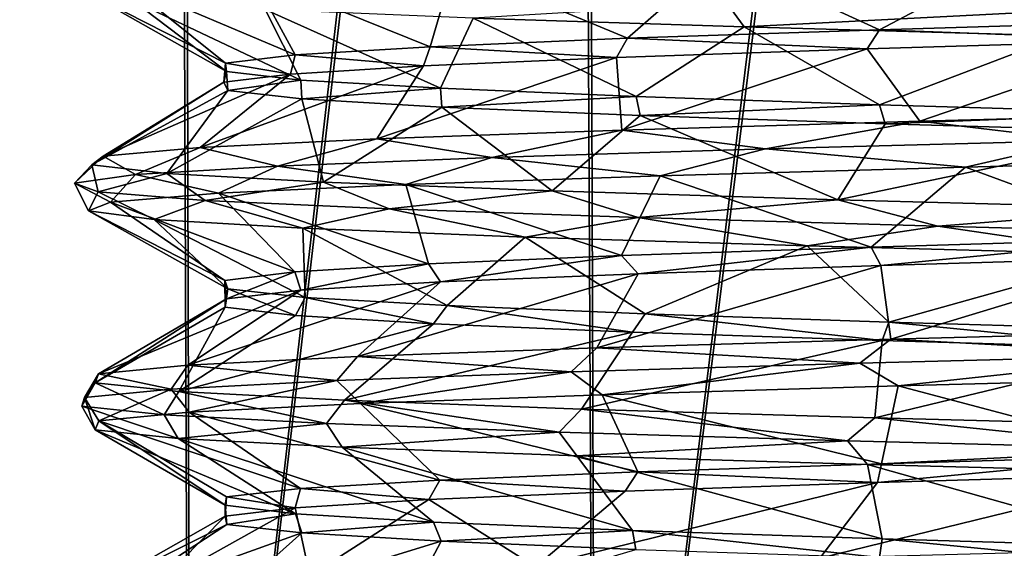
# Model space of a CAD drawing. Header units: millimetres. Extents: x -198 to 325, y 0 to 239.
# Tile 222 of 256: x 141.13 to 147.21, y 67.29 to 70.55. Entities that reach past the tile are written whole.
import ezdxf

# ---------------------------------------------------------------- set-up
doc = ezdxf.new("R2010")
doc.units = ezdxf.units.MM
doc.header["$LTSCALE"] = 65.185185
for name, color, linetype in [('656', 7, 'CONTINUOUS'), ('667', 7, 'CONTINUOUS'), ('700', 7, 'CONTINUOUS'), ('701', 7, 'CONTINUOUS'), ('702', 7, 'CONTINUOUS'), ('703', 7, 'CONTINUOUS'), ('704', 7, 'CONTINUOUS'), ('705', 7, 'CONTINUOUS')]:
    doc.layers.add(name, color=color, linetype=linetype)

msp = doc.modelspace()

# ---------------------------------------------------------------- linework, layer by layer
at = {"layer": '656', "color": 7, "linetype": 'CONTINUOUS', "true_color": 0xe0f2ff}
for points in [[(139.8884, 83.5, 11.0795), (139.944, 62.7, 11.13), (142.0988, 83.5, 12.7503), (139.8884, 83.5, 11.0795)], [(142.1342, 83.5, -12.7722), (139.9515, 62.7, -11.1367), (139.9192, 83.5, -11.1075), (142.1342, 83.5, -12.7722)], [(139.944, 62.7, 11.13), (142.1813, 62.7, 12.8011), (142.0988, 83.5, 12.7503), (139.944, 62.7, 11.13)], [(142.1899, 62.7, -12.8063), (139.9515, 62.7, -11.1367), (142.1342, 83.5, -12.7722), (142.1899, 62.7, -12.8063)], [(142.0988, 83.5, 12.7503), (142.1813, 62.7, 12.8011), (144.5788, 83.5, 13.9861), (142.0988, 83.5, 12.7503)], [(144.6176, 83.5, -14.0011), (142.1899, 62.7, -12.8063), (142.1342, 83.5, -12.7722), (144.6176, 83.5, -14.0011)], [(142.1813, 62.7, 12.8011), (144.68, 62.7001, 14.0249), (144.5788, 83.5, 13.9861), (142.1813, 62.7, 12.8011)], [(144.6878, 62.7001, -14.0279), (142.1899, 62.7, -12.8063), (144.6176, 83.5, -14.0011), (144.6878, 62.7001, -14.0279)], [(144.5788, 83.5, 13.9861), (144.68, 62.7001, 14.0249), (147.2438, 83.5, 14.7446), (144.5788, 83.5, 13.9861)], [(147.2846, 83.5, -14.7522), (144.6878, 62.7001, -14.0279), (144.6176, 83.5, -14.0011), (147.2846, 83.5, -14.7522)], [(144.68, 62.7001, 14.0249), (147.3255, 62.7004, 14.7596), (147.2438, 83.5, 14.7446), (144.68, 62.7001, 14.0249)], [(147.3302, 62.7003, -14.7605), (144.6878, 62.7001, -14.0279), (147.2846, 83.5, -14.7522), (147.3302, 62.7003, -14.7605)]]:
    msp.add_3dface(points, dxfattribs=at)
at = {"layer": '667', "color": 7, "linetype": 'CONTINUOUS', "true_color": 0xe0f2ff}
for points in [[(146.4383, 70.4877, 6.7703), (148.1922, 70.54, 7.4333), (148.1458, 70.423, 7.4219), (146.4383, 70.4877, 6.7703)], [(144.8841, 70.4349, 5.6877), (146.4383, 70.4877, 6.7703), (146.3611, 70.3696, 6.7291), (144.8841, 70.4349, 5.6877)], [(146.3611, 70.3696, 6.7291), (146.4383, 70.4877, 6.7703), (148.1458, 70.423, 7.4219), (146.3611, 70.3696, 6.7291)], [(142.8342, 70.3326, 2.6784), (143.6654, 70.3831, 4.2889), (143.6251, 70.2655, 4.2288), (142.8342, 70.3326, 2.6784)], [(143.6251, 70.2655, 4.2288), (143.6654, 70.3831, 4.2889), (144.8153, 70.3166, 5.6251), (143.6251, 70.2655, 4.2288)], [(143.6654, 70.3831, 4.2889), (144.8841, 70.4349, 5.6877), (144.8153, 70.3166, 5.6251), (143.6654, 70.3831, 4.2889)], [(144.8153, 70.3166, 5.6251), (144.8841, 70.4349, 5.6877), (146.3611, 70.3696, 6.7291), (144.8153, 70.3166, 5.6251)], [(142.4037, 70.2817, 0.9051), (142.8342, 70.3326, 2.6784), (142.8045, 70.2146, 2.5976), (142.4037, 70.2817, 0.9051)], [(142.8045, 70.2146, 2.5976), (142.8342, 70.3326, 2.6784), (143.6251, 70.2655, 4.2288), (142.8045, 70.2146, 2.5976)], [(142.4104, 70.2297, -0.9593), (142.4037, 70.2817, 0.9051), (142.3936, 70.1636, 0.8158), (142.4104, 70.2297, -0.9593)], [(142.3936, 70.1636, 0.8158), (142.4037, 70.2817, 0.9051), (142.8045, 70.2146, 2.5976), (142.3936, 70.1636, 0.8158)], [(142.4174, 70.1126, -1.0129), (142.4104, 70.2297, -0.9593), (142.3936, 70.1636, 0.8158), (142.4174, 70.1126, -1.0129)], [(142.8685, 70.1777, -2.7685), (142.4104, 70.2297, -0.9593), (142.4174, 70.1126, -1.0129), (142.8685, 70.1777, -2.7685)], [(142.8747, 70.0616, -2.7842), (142.8685, 70.1777, -2.7685), (142.4174, 70.1126, -1.0129), (142.8747, 70.0616, -2.7842)], [(143.7304, 70.1266, -4.3835), (142.8685, 70.1777, -2.7685), (142.8747, 70.0616, -2.7842), (143.7304, 70.1266, -4.3835)], [(143.7383, 70.0106, -4.3947), (143.7304, 70.1266, -4.3835), (142.8747, 70.0616, -2.7842), (143.7383, 70.0106, -4.3947)], [(144.937, 70.0761, -5.7348), (143.7304, 70.1266, -4.3835), (143.7383, 70.0106, -4.3947), (144.937, 70.0761, -5.7348)], [(144.9612, 69.9596, -5.7561), (144.937, 70.0761, -5.7348), (143.7383, 70.0106, -4.3947), (144.9612, 69.9596, -5.7561)], [(146.4373, 70.0253, -6.7697), (144.937, 70.0761, -5.7348), (144.9612, 69.9596, -5.7561), (146.4373, 70.0253, -6.7697)], [(146.4713, 69.9086, -6.7875), (146.4373, 70.0253, -6.7697), (144.9612, 69.9596, -5.7561), (146.4713, 69.9086, -6.7875)], [(148.1727, 69.9736, -7.4286), (146.4373, 70.0253, -6.7697), (146.4713, 69.9086, -6.7875), (148.1727, 69.9736, -7.4286)], [(148.1839, 69.8576, -7.4313), (148.1727, 69.9736, -7.4286), (146.4713, 69.9086, -6.7875), (148.1839, 69.8576, -7.4313)], [(148.1595, 69.202, 7.4253), (146.4465, 69.0353, 6.7746), (146.3863, 69.149, 6.7427), (148.1595, 69.202, 7.4253)], [(148.1736, 69.0868, 7.4288), (146.4465, 69.0353, 6.7746), (148.1595, 69.202, 7.4253), (148.1736, 69.0868, 7.4288)], [(146.3863, 69.149, 6.7427), (144.9482, 68.9846, 5.7447), (144.8462, 69.0964, 5.6533), (146.3863, 69.149, 6.7427)], [(146.4465, 69.0353, 6.7746), (144.9482, 68.9846, 5.7447), (146.3863, 69.149, 6.7427), (146.4465, 69.0353, 6.7746)], [(143.6552, 69.0456, 4.2739), (142.8679, 68.8826, 2.7668), (142.831, 68.9953, 2.6697), (143.6552, 69.0456, 4.2739)], [(143.7292, 68.9336, 4.3817), (142.8679, 68.8826, 2.7668), (143.6552, 69.0456, 4.2739), (143.7292, 68.9336, 4.3817)], [(144.8462, 69.0964, 5.6533), (143.7292, 68.9336, 4.3817), (143.6552, 69.0456, 4.2739), (144.8462, 69.0964, 5.6533)], [(144.9482, 68.9846, 5.7447), (143.7292, 68.9336, 4.3817), (144.8462, 69.0964, 5.6533), (144.9482, 68.9846, 5.7447)], [(142.831, 68.9953, 2.6697), (142.4104, 68.8306, 0.9591), (142.3994, 68.9437, 0.868), (142.831, 68.9953, 2.6697)], [(142.8679, 68.8826, 2.7668), (142.4104, 68.8306, 0.9591), (142.831, 68.9953, 2.6697), (142.8679, 68.8826, 2.7668)], [(142.4104, 68.8306, 0.9591), (142.4017, 68.7791, -0.8878), (142.3994, 68.9437, 0.868), (142.4104, 68.8306, 0.9591)], [(142.3994, 68.9437, 0.868), (142.4017, 68.7791, -0.8878), (142.4191, 68.8909, -1.026), (142.3994, 68.9437, 0.868)], [(142.4191, 68.8909, -1.026), (142.4017, 68.7791, -0.8878), (142.8353, 68.7277, -2.6812), (142.4191, 68.8909, -1.026)], [(142.8952, 68.8387, -2.8363), (142.4191, 68.8909, -1.026), (142.8353, 68.7277, -2.6812), (142.8952, 68.8387, -2.8363)], [(143.6859, 68.6762, -4.3191), (142.8952, 68.8387, -2.8363), (142.8353, 68.7277, -2.6812), (143.6859, 68.6762, -4.3191)], [(143.7703, 68.7877, -4.4399), (142.8952, 68.8387, -2.8363), (143.6859, 68.6762, -4.3191), (143.7703, 68.7877, -4.4399)], [(144.9144, 68.6243, -5.7149), (143.7703, 68.7877, -4.4399), (143.6859, 68.6762, -4.3191), (144.9144, 68.6243, -5.7149)], [(144.9923, 68.7371, -5.7832), (143.7703, 68.7877, -4.4399), (144.9144, 68.6243, -5.7149), (144.9923, 68.7371, -5.7832)], [(146.4536, 68.5722, -6.7783), (144.9923, 68.7371, -5.7832), (144.9144, 68.6243, -5.7149), (146.4536, 68.5722, -6.7783)], [(146.4952, 68.6865, -6.7999), (144.9923, 68.7371, -5.7832), (146.4536, 68.5722, -6.7783), (146.4952, 68.6865, -6.7999)], [(148.1739, 68.5209, -7.4289), (146.4952, 68.6865, -6.7999), (146.4536, 68.5722, -6.7783), (148.1739, 68.5209, -7.4289)], [(148.1971, 68.6359, -7.4345), (146.4952, 68.6865, -6.7999), (148.1739, 68.5209, -7.4289), (148.1971, 68.6359, -7.4345)], [(146.4488, 67.814, 6.7758), (148.1751, 67.8655, 7.4292), (146.4242, 67.6976, 6.7628), (146.4488, 67.814, 6.7758)], [(146.4242, 67.6976, 6.7628), (148.1751, 67.8655, 7.4292), (148.1878, 67.7502, 7.4323), (146.4242, 67.6976, 6.7628)], [(144.9475, 67.7632, 5.7441), (146.4488, 67.814, 6.7758), (146.4242, 67.6976, 6.7628), (144.9475, 67.7632, 5.7441)], [(142.8668, 67.6611, 2.764), (143.7268, 67.7121, 4.3783), (143.6574, 67.5931, 4.2771), (142.8668, 67.6611, 2.764)], [(143.6574, 67.5931, 4.2771), (143.7268, 67.7121, 4.3783), (144.8697, 67.6447, 5.6748), (143.6574, 67.5931, 4.2771)], [(143.7268, 67.7121, 4.3783), (144.9475, 67.7632, 5.7441), (144.8697, 67.6447, 5.6748), (143.7268, 67.7121, 4.3783)], [(144.8697, 67.6447, 5.6748), (144.9475, 67.7632, 5.7441), (146.4242, 67.6976, 6.7628), (144.8697, 67.6447, 5.6748)], [(142.4102, 67.6092, 0.9576), (142.8668, 67.6611, 2.764), (142.8326, 67.5428, 2.6742), (142.4102, 67.6092, 0.9576)], [(142.8326, 67.5428, 2.6742), (142.8668, 67.6611, 2.764), (143.6574, 67.5931, 4.2771), (142.8326, 67.5428, 2.6742)], [(142.4017, 67.5577, -0.8878), (142.4102, 67.6092, 0.9576), (142.4027, 67.4918, 0.8963), (142.4017, 67.5577, -0.8878)], [(142.4027, 67.4918, 0.8963), (142.4102, 67.6092, 0.9576), (142.8326, 67.5428, 2.6742), (142.4027, 67.4918, 0.8963)], [(142.8353, 67.5063, -2.6812), (142.4017, 67.5577, -0.8878), (142.4127, 67.4396, -0.9772), (142.8353, 67.5063, -2.6812)], [(142.4127, 67.4396, -0.9772), (142.4017, 67.5577, -0.8878), (142.4027, 67.4918, 0.8963), (142.4127, 67.4396, -0.9772)], [(142.8748, 67.3876, -2.7845), (142.8353, 67.5063, -2.6812), (142.4127, 67.4396, -0.9772), (142.8748, 67.3876, -2.7845)], [(143.6859, 67.4548, -4.3191), (142.8353, 67.5063, -2.6812), (142.8748, 67.3876, -2.7845), (143.6859, 67.4548, -4.3191)], [(143.7348, 67.3368, -4.3897), (143.6859, 67.4548, -4.3191), (142.8748, 67.3876, -2.7845), (143.7348, 67.3368, -4.3897)], [(144.9144, 67.403, -5.7149), (143.6859, 67.4548, -4.3191), (143.7348, 67.3368, -4.3897), (144.9144, 67.403, -5.7149)], [(144.9341, 67.2866, -5.7323), (144.9144, 67.403, -5.7149), (143.7348, 67.3368, -4.3897), (144.9341, 67.2866, -5.7323)], [(146.4536, 67.3508, -6.7783), (144.9144, 67.403, -5.7149), (146.4378, 67.2357, -6.77), (146.4536, 67.3508, -6.7783)], [(146.4378, 67.2357, -6.77), (144.9144, 67.403, -5.7149), (144.9341, 67.2866, -5.7323), (146.4378, 67.2357, -6.77)], [(148.1765, 67.1838, -7.4295), (146.4536, 67.3508, -6.7783), (146.4378, 67.2357, -6.77), (148.1765, 67.1838, -7.4295)], [(148.1739, 67.2995, -7.4289), (146.4536, 67.3508, -6.7783), (148.1765, 67.1838, -7.4295), (148.1739, 67.2995, -7.4289)]]:
    msp.add_3dface(points, dxfattribs=at)
at = {"layer": '700', "color": 7, "linetype": 'CONTINUOUS', "true_color": 0xe0f2ff}
for points in [[(142.1161, 68.2591, -3.0604), (142.4017, 68.7791, -0.8878), (141.6001, 68.3132, -0.9814), (142.1161, 68.2591, -3.0604)], [(142.8353, 68.7277, -2.6812), (142.4017, 68.7791, -0.8878), (142.1161, 68.2591, -3.0604), (142.8353, 68.7277, -2.6812)], [(143.6859, 68.6762, -4.3191), (142.8353, 68.7277, -2.6812), (142.1161, 68.2591, -3.0604), (143.6859, 68.6762, -4.3191)], [(143.1379, 68.2051, -4.943), (143.6859, 68.6762, -4.3191), (142.1161, 68.2591, -3.0604), (143.1379, 68.2051, -4.943)], [(144.9144, 68.6243, -5.7149), (143.6859, 68.6762, -4.3191), (143.1379, 68.2051, -4.943), (144.9144, 68.6243, -5.7149)], [(144.5999, 68.151, -6.5085), (144.9144, 68.6243, -5.7149), (143.1379, 68.2051, -4.943), (144.5999, 68.151, -6.5085)], [(146.4536, 68.5722, -6.7783), (144.9144, 68.6243, -5.7149), (144.5999, 68.151, -6.5085), (146.4536, 68.5722, -6.7783)], [(146.4084, 68.097, -7.6565), (146.4536, 68.5722, -6.7783), (144.5999, 68.151, -6.5085), (146.4084, 68.097, -7.6565)], [(148.1739, 68.5209, -7.4289), (146.4536, 68.5722, -6.7783), (146.4084, 68.097, -7.6565), (148.1739, 68.5209, -7.4289)], [(148.4473, 68.0429, -8.3133), (148.1739, 68.5209, -7.4289), (146.4084, 68.097, -7.6565), (148.4473, 68.0429, -8.3133)], [(146.4242, 67.6976, 6.7628), (148.1878, 67.7502, 7.4323), (146.0703, 67.2323, 7.4886), (146.4242, 67.6976, 6.7628)], [(146.0703, 67.2323, 7.4886), (148.1878, 67.7502, 7.4323), (148.0778, 67.2864, 8.2357), (146.0703, 67.2323, 7.4886)], [(144.8697, 67.6447, 5.6748), (146.4242, 67.6976, 6.7628), (144.3149, 67.1783, 6.2611), (144.8697, 67.6447, 5.6748)], [(144.3149, 67.1783, 6.2611), (146.4242, 67.6976, 6.7628), (146.0703, 67.2323, 7.4886), (144.3149, 67.1783, 6.2611)], [(142.8326, 67.5428, 2.6742), (143.6574, 67.5931, 4.2771), (142.9242, 67.1242, 4.6319), (142.8326, 67.5428, 2.6742)], [(142.9242, 67.1242, 4.6319), (143.6574, 67.5931, 4.2771), (144.3149, 67.1783, 6.2611), (142.9242, 67.1242, 4.6319)], [(143.6574, 67.5931, 4.2771), (144.8697, 67.6447, 5.6748), (144.3149, 67.1783, 6.2611), (143.6574, 67.5931, 4.2771)], [(142.4027, 67.4918, 0.8963), (142.8326, 67.5428, 2.6742), (141.9874, 67.0702, 2.7055), (142.4027, 67.4918, 0.8963)], [(141.9874, 67.0702, 2.7055), (142.8326, 67.5428, 2.6742), (142.9242, 67.1242, 4.6319), (141.9874, 67.0702, 2.7055)], [(142.4127, 67.4396, -0.9772), (142.4027, 67.4918, 0.8963), (141.5647, 67.0162, 0.6056), (142.4127, 67.4396, -0.9772)], [(141.5647, 67.0162, 0.6056), (142.4027, 67.4918, 0.8963), (141.9874, 67.0702, 2.7055), (141.5647, 67.0162, 0.6056)], [(141.6831, 66.9621, -1.5332), (142.4127, 67.4396, -0.9772), (141.5647, 67.0162, 0.6056), (141.6831, 66.9621, -1.5332)], [(142.8748, 67.3876, -2.7845), (142.4127, 67.4396, -0.9772), (141.6831, 66.9621, -1.5332), (142.8748, 67.3876, -2.7845)], [(142.3351, 66.9081, -3.5736), (142.8748, 67.3876, -2.7845), (141.6831, 66.9621, -1.5332), (142.3351, 66.9081, -3.5736)], [(143.7348, 67.3368, -4.3897), (142.8748, 67.3876, -2.7845), (142.3351, 66.9081, -3.5736), (143.7348, 67.3368, -4.3897)], [(143.4788, 66.854, -5.3847), (143.7348, 67.3368, -4.3897), (142.3351, 66.9081, -3.5736), (143.4788, 66.854, -5.3847)], [(144.9341, 67.2866, -5.7323), (143.7348, 67.3368, -4.3897), (143.4788, 66.854, -5.3847), (144.9341, 67.2866, -5.7323)]]:
    msp.add_3dface(points, dxfattribs=at)
at = {"layer": '701', "color": 7, "linetype": 'CONTINUOUS', "true_color": 0xe0f2ff}
for points in [[(141.6001, 68.3132, -0.9814), (141.5171, 68.1684, -0.9911), (142.025, 68.1153, -3.0563), (141.6001, 68.3132, -0.9814)], [(142.1161, 68.2591, -3.0604), (141.6001, 68.3132, -0.9814), (142.025, 68.1153, -3.0563), (142.1161, 68.2591, -3.0604)], [(142.1161, 68.2591, -3.0604), (142.025, 68.1153, -3.0563), (143.0273, 68.0622, -4.9319), (142.1161, 68.2591, -3.0604)], [(143.1379, 68.2051, -4.943), (142.1161, 68.2591, -3.0604), (143.0273, 68.0622, -4.9319), (143.1379, 68.2051, -4.943)], [(143.1379, 68.2051, -4.943), (143.0273, 68.0622, -4.9319), (144.462, 68.009, -6.5018), (143.1379, 68.2051, -4.943)], [(144.5999, 68.151, -6.5085), (143.1379, 68.2051, -4.943), (144.462, 68.009, -6.5018), (144.5999, 68.151, -6.5085)], [(141.6001, 68.0237, -0.9814), (142.1117, 67.97, -3.0489), (141.5171, 68.1684, -0.9911), (141.6001, 68.0237, -0.9814)], [(141.5171, 68.1684, -0.9911), (142.1117, 67.97, -3.0489), (142.025, 68.1153, -3.0563), (141.5171, 68.1684, -0.9911)], [(144.5999, 68.151, -6.5085), (144.462, 68.009, -6.5018), (146.2401, 67.9559, -7.6685), (144.5999, 68.151, -6.5085)], [(146.4084, 68.097, -7.6565), (144.5999, 68.151, -6.5085), (146.2401, 67.9559, -7.6685), (146.4084, 68.097, -7.6565)], [(142.025, 68.1153, -3.0563), (142.1117, 67.97, -3.0489), (143.0273, 68.0622, -4.9319), (142.025, 68.1153, -3.0563)], [(146.4084, 68.097, -7.6565), (146.2401, 67.9559, -7.6685), (148.2514, 67.9028, -8.3597), (146.4084, 68.097, -7.6565)], [(148.4473, 68.0429, -8.3133), (146.4084, 68.097, -7.6565), (148.2514, 67.9028, -8.3597), (148.4473, 68.0429, -8.3133)], [(142.1117, 67.97, -3.0489), (143.1235, 67.9162, -4.923), (143.0273, 68.0622, -4.9319), (142.1117, 67.97, -3.0489)], [(143.0273, 68.0622, -4.9319), (143.1235, 67.9162, -4.923), (144.462, 68.009, -6.5018), (143.0273, 68.0622, -4.9319)], [(143.1235, 67.9162, -4.923), (144.5715, 67.8625, -6.4848), (144.462, 68.009, -6.5018), (143.1235, 67.9162, -4.923)], [(144.462, 68.009, -6.5018), (144.5715, 67.8625, -6.4848), (146.2401, 67.9559, -7.6685), (144.462, 68.009, -6.5018)], [(144.5715, 67.8625, -6.4848), (146.3637, 67.8088, -7.6354), (146.2401, 67.9559, -7.6685), (144.5715, 67.8625, -6.4848)], [(146.2401, 67.9559, -7.6685), (146.3637, 67.8088, -7.6354), (148.2514, 67.9028, -8.3597), (146.2401, 67.9559, -7.6685)], [(146.3637, 67.8088, -7.6354), (148.3866, 67.755, -8.3017), (148.2514, 67.9028, -8.3597), (146.3637, 67.8088, -7.6354)]]:
    msp.add_3dface(points, dxfattribs=at)
at = {"layer": '702', "color": 7, "linetype": 'CONTINUOUS', "true_color": 0xe0f2ff}
for points in [[(142.4017, 67.5577, -0.8878), (142.8353, 67.5063, -2.6812), (141.6001, 68.0237, -0.9814), (142.4017, 67.5577, -0.8878)], [(142.8353, 67.5063, -2.6812), (142.1117, 67.97, -3.0489), (141.6001, 68.0237, -0.9814), (142.8353, 67.5063, -2.6812)], [(142.8353, 67.5063, -2.6812), (143.6859, 67.4548, -4.3191), (142.1117, 67.97, -3.0489), (142.8353, 67.5063, -2.6812)], [(143.6859, 67.4548, -4.3191), (143.1235, 67.9162, -4.923), (142.1117, 67.97, -3.0489), (143.6859, 67.4548, -4.3191)], [(143.6859, 67.4548, -4.3191), (144.9144, 67.403, -5.7149), (143.1235, 67.9162, -4.923), (143.6859, 67.4548, -4.3191)], [(144.9144, 67.403, -5.7149), (144.5715, 67.8625, -6.4848), (143.1235, 67.9162, -4.923), (144.9144, 67.403, -5.7149)], [(144.9144, 67.403, -5.7149), (146.4536, 67.3508, -6.7783), (144.5715, 67.8625, -6.4848), (144.9144, 67.403, -5.7149)], [(146.4536, 67.3508, -6.7783), (146.3637, 67.8088, -7.6354), (144.5715, 67.8625, -6.4848), (146.4536, 67.3508, -6.7783)], [(146.4536, 67.3508, -6.7783), (148.1739, 67.2995, -7.4289), (146.3637, 67.8088, -7.6354), (146.4536, 67.3508, -6.7783)], [(148.1739, 67.2995, -7.4289), (148.3866, 67.755, -8.3017), (146.3637, 67.8088, -7.6354), (148.1739, 67.2995, -7.4289)]]:
    msp.add_3dface(points, dxfattribs=at)
at = {"layer": '703', "color": 7, "linetype": 'CONTINUOUS', "true_color": 0xe0f2ff}
for points in [[(146.3611, 70.3696, 6.7291), (148.1458, 70.423, 7.4219), (146.6862, 69.9235, 7.7808), (146.3611, 70.3696, 6.7291)], [(146.6862, 69.9235, 7.7808), (148.1458, 70.423, 7.4219), (148.7331, 69.9772, 8.3616), (146.6862, 69.9235, 7.7808)], [(144.8153, 70.3166, 5.6251), (146.3611, 70.3696, 6.7291), (144.8491, 69.8698, 6.7074), (144.8153, 70.3166, 5.6251)], [(144.8491, 69.8698, 6.7074), (146.3611, 70.3696, 6.7291), (146.6862, 69.9235, 7.7808), (144.8491, 69.8698, 6.7074)], [(142.8045, 70.2146, 2.5976), (143.6251, 70.2655, 4.2288), (142.2486, 69.7624, 3.3819), (142.8045, 70.2146, 2.5976)], [(142.2486, 69.7624, 3.3819), (143.6251, 70.2655, 4.2288), (143.338, 69.8161, 5.2096), (142.2486, 69.7624, 3.3819)], [(143.6251, 70.2655, 4.2288), (144.8153, 70.3166, 5.6251), (143.338, 69.8161, 5.2096), (143.6251, 70.2655, 4.2288)], [(143.338, 69.8161, 5.2096), (144.8153, 70.3166, 5.6251), (144.8491, 69.8698, 6.7074), (143.338, 69.8161, 5.2096)], [(142.3936, 70.1636, 0.8158), (142.8045, 70.2146, 2.5976), (141.6498, 69.7088, 1.3402), (142.3936, 70.1636, 0.8158)], [(141.6498, 69.7088, 1.3402), (142.8045, 70.2146, 2.5976), (142.2486, 69.7624, 3.3819), (141.6498, 69.7088, 1.3402)], [(142.4174, 70.1126, -1.0129), (142.3936, 70.1636, 0.8158), (141.5796, 69.6551, -0.7863), (142.4174, 70.1126, -1.0129)], [(141.5796, 69.6551, -0.7863), (142.3936, 70.1636, 0.8158), (141.6498, 69.7088, 1.3402), (141.5796, 69.6551, -0.7863)], [(142.0423, 69.6014, -2.863), (142.4174, 70.1126, -1.0129), (141.5796, 69.6551, -0.7863), (142.0423, 69.6014, -2.863)], [(142.8747, 70.0616, -2.7842), (142.4174, 70.1126, -1.0129), (142.0423, 69.6014, -2.863), (142.8747, 70.0616, -2.7842)], [(143.0087, 69.5477, -4.7586), (142.8747, 70.0616, -2.7842), (142.0423, 69.6014, -2.863), (143.0087, 69.5477, -4.7586)], [(143.7383, 70.0106, -4.3947), (142.8747, 70.0616, -2.7842), (143.0087, 69.5477, -4.7586), (143.7383, 70.0106, -4.3947)], [(144.4177, 69.4941, -6.3529), (143.7383, 70.0106, -4.3947), (143.0087, 69.5477, -4.7586), (144.4177, 69.4941, -6.3529)], [(144.9612, 69.9596, -5.7561), (143.7383, 70.0106, -4.3947), (144.4177, 69.4941, -6.3529), (144.9612, 69.9596, -5.7561)], [(146.18, 69.4404, -7.5451), (144.9612, 69.9596, -5.7561), (144.4177, 69.4941, -6.3529), (146.18, 69.4404, -7.5451)], [(146.4713, 69.9086, -6.7875), (144.9612, 69.9596, -5.7561), (146.18, 69.4404, -7.5451), (146.4713, 69.9086, -6.7875)], [(148.1839, 69.8576, -7.4313), (146.4713, 69.9086, -6.7875), (146.18, 69.4404, -7.5451), (148.1839, 69.8576, -7.4313)], [(148.1841, 69.3867, -8.2598), (148.1839, 69.8576, -7.4313), (146.18, 69.4404, -7.5451), (148.1841, 69.3867, -8.2598)], [(146.4465, 69.0353, 6.7746), (148.1736, 69.0868, 7.4288), (146.5066, 68.5815, 7.7018), (146.4465, 69.0353, 6.7746)], [(146.5066, 68.5815, 7.7018), (148.1736, 69.0868, 7.4288), (148.5394, 68.6352, 8.33), (146.5066, 68.5815, 7.7018)], [(143.7292, 68.9336, 4.3817), (144.9482, 68.9846, 5.7447), (143.2189, 68.4742, 5.0536), (143.7292, 68.9336, 4.3817)], [(143.2189, 68.4742, 5.0536), (144.9482, 68.9846, 5.7447), (144.6949, 68.5279, 6.5861), (143.2189, 68.4742, 5.0536)], [(144.9482, 68.9846, 5.7447), (146.4465, 69.0353, 6.7746), (144.6949, 68.5279, 6.5861), (144.9482, 68.9846, 5.7447)], [(144.6949, 68.5279, 6.5861), (146.4465, 69.0353, 6.7746), (146.5066, 68.5815, 7.7018), (144.6949, 68.5279, 6.5861)], [(142.8679, 68.8826, 2.7668), (143.7292, 68.9336, 4.3817), (142.1722, 68.4205, 3.2012), (142.8679, 68.8826, 2.7668)], [(142.1722, 68.4205, 3.2012), (143.7292, 68.9336, 4.3817), (143.2189, 68.4742, 5.0536), (142.1722, 68.4205, 3.2012)], [(142.4104, 68.8306, 0.9591), (142.8679, 68.8826, 2.7668), (141.621, 68.3668, 1.1461), (142.4104, 68.8306, 0.9591)], [(141.621, 68.3668, 1.1461), (142.8679, 68.8826, 2.7668), (142.1722, 68.4205, 3.2012), (141.621, 68.3668, 1.1461)], [(142.4017, 68.7791, -0.8878), (142.4104, 68.8306, 0.9591), (141.6001, 68.3132, -0.9814), (142.4017, 68.7791, -0.8878)], [(141.6001, 68.3132, -0.9814), (142.4104, 68.8306, 0.9591), (141.621, 68.3668, 1.1461), (141.6001, 68.3132, -0.9814)]]:
    msp.add_3dface(points, dxfattribs=at)
at = {"layer": '704', "color": 7, "linetype": 'CONTINUOUS', "true_color": 0xe0f2ff}
for points in [[(145.6029, 70.5045, -7.2241), (145.495, 70.6512, -7.2558), (143.932, 70.5585, -5.8907), (145.6029, 70.5045, -7.2241)], [(147.4159, 70.5983, -8.1403), (145.495, 70.6512, -7.2558), (145.6029, 70.5045, -7.2241), (147.4159, 70.5983, -8.1403)], [(147.5547, 70.4506, -8.0958), (147.4159, 70.5983, -8.1403), (145.6029, 70.5045, -7.2241), (147.5547, 70.4506, -8.0958)], [(146.6862, 69.9235, 7.7808), (148.7331, 69.9772, 8.3616), (147.6833, 69.806, 8.2204), (146.6862, 69.9235, 7.7808)], [(144.8491, 69.8698, 6.7074), (146.6862, 69.9235, 7.7808), (145.7345, 69.7531, 7.3992), (144.8491, 69.8698, 6.7074)], [(146.6862, 69.9235, 7.7808), (147.6833, 69.806, 8.2204), (145.7345, 69.7531, 7.3992), (146.6862, 69.9235, 7.7808)], [(143.338, 69.8161, 5.2096), (144.8491, 69.8698, 6.7074), (144.0473, 69.7003, 6.1243), (143.338, 69.8161, 5.2096)], [(144.8491, 69.8698, 6.7074), (145.7345, 69.7531, 7.3992), (144.0473, 69.7003, 6.1243), (144.8491, 69.8698, 6.7074)], [(142.2486, 69.7624, 3.3819), (143.338, 69.8161, 5.2096), (142.725, 69.6475, 4.474), (142.2486, 69.7624, 3.3819)], [(143.338, 69.8161, 5.2096), (144.0473, 69.7003, 6.1243), (142.725, 69.6475, 4.474), (143.338, 69.8161, 5.2096)], [(145.7345, 69.7531, 7.3992), (147.6833, 69.806, 8.2204), (146.9669, 69.6416, 7.8944), (145.7345, 69.7531, 7.3992)], [(146.9669, 69.6416, 7.8944), (147.6833, 69.806, 8.2204), (149.0433, 69.6956, 8.4028), (146.9669, 69.6416, 7.8944)], [(141.6498, 69.7088, 1.3402), (142.2486, 69.7624, 3.3819), (141.8487, 69.5947, 2.5493), (141.6498, 69.7088, 1.3402)], [(142.2486, 69.7624, 3.3819), (142.725, 69.6475, 4.474), (141.8487, 69.5947, 2.5493), (142.2486, 69.7624, 3.3819)], [(144.0473, 69.7003, 6.1243), (145.7345, 69.7531, 7.3992), (145.0843, 69.5877, 6.8817), (144.0473, 69.7003, 6.1243)], [(145.0843, 69.5877, 6.8817), (145.7345, 69.7531, 7.3992), (146.9669, 69.6416, 7.8944), (145.0843, 69.5877, 6.8817)], [(141.5796, 69.6551, -0.7863), (141.6498, 69.7088, 1.3402), (141.4722, 69.5418, 0.4684), (141.5796, 69.6551, -0.7863)], [(141.6498, 69.7088, 1.3402), (141.8487, 69.5947, 2.5493), (141.4722, 69.5418, 0.4684), (141.6498, 69.7088, 1.3402)], [(141.5796, 69.6551, -0.7863), (141.4722, 69.5418, 0.4684), (141.6186, 69.489, -1.6413), (141.5796, 69.6551, -0.7863)], [(142.0423, 69.6014, -2.863), (141.5796, 69.6551, -0.7863), (141.6186, 69.489, -1.6413), (142.0423, 69.6014, -2.863)], [(142.725, 69.6475, 4.474), (144.0473, 69.7003, 6.1243), (143.5158, 69.5338, 5.4293), (142.725, 69.6475, 4.474)], [(143.5158, 69.5338, 5.4293), (144.0473, 69.7003, 6.1243), (145.0843, 69.5877, 6.8817), (143.5158, 69.5338, 5.4293)], [(141.4722, 69.5418, 0.4684), (141.8487, 69.5947, 2.5493), (141.6954, 69.4259, 1.5987), (141.4722, 69.5418, 0.4684)], [(142.0423, 69.6014, -2.863), (141.6186, 69.489, -1.6413), (142.2788, 69.4362, -3.6503), (142.0423, 69.6014, -2.863)], [(141.6954, 69.4259, 1.5987), (141.8487, 69.5947, 2.5493), (142.3616, 69.4798, 3.6299), (141.6954, 69.4259, 1.5987)], [(141.8487, 69.5947, 2.5493), (142.725, 69.6475, 4.474), (142.3616, 69.4798, 3.6299), (141.8487, 69.5947, 2.5493)], [(143.0087, 69.5477, -4.7586), (142.0423, 69.6014, -2.863), (142.2788, 69.4362, -3.6503), (143.0087, 69.5477, -4.7586)], [(142.3616, 69.4798, 3.6299), (142.725, 69.6475, 4.474), (143.5158, 69.5338, 5.4293), (142.3616, 69.4798, 3.6299)], [(141.5599, 69.372, -0.5347), (141.4722, 69.5418, 0.4684), (141.6954, 69.4259, 1.5987), (141.5599, 69.372, -0.5347)], [(141.6186, 69.489, -1.6413), (141.4722, 69.5418, 0.4684), (141.5599, 69.372, -0.5347), (141.6186, 69.489, -1.6413)], [(143.0087, 69.5477, -4.7586), (142.2788, 69.4362, -3.6503), (143.4123, 69.3834, -5.4355), (143.0087, 69.5477, -4.7586)], [(144.4177, 69.4941, -6.3529), (143.0087, 69.5477, -4.7586), (143.4123, 69.3834, -5.4355), (144.4177, 69.4941, -6.3529)], [(141.9636, 69.318, -2.6339), (141.6186, 69.489, -1.6413), (141.5599, 69.372, -0.5347), (141.9636, 69.318, -2.6339)], [(142.2788, 69.4362, -3.6503), (141.6186, 69.489, -1.6413), (141.9636, 69.318, -2.6339), (142.2788, 69.4362, -3.6503)], [(144.4177, 69.4941, -6.3529), (143.4123, 69.3834, -5.4355), (144.9498, 69.3306, -6.8875), (144.4177, 69.4941, -6.3529)], [(146.18, 69.4404, -7.5451), (144.4177, 69.4941, -6.3529), (144.9498, 69.3306, -6.8875), (146.18, 69.4404, -7.5451)], [(142.8808, 69.2641, -4.5649), (142.2788, 69.4362, -3.6503), (141.9636, 69.318, -2.6339), (142.8808, 69.2641, -4.5649)], [(143.4123, 69.3834, -5.4355), (142.2788, 69.4362, -3.6503), (142.8808, 69.2641, -4.5649), (143.4123, 69.3834, -5.4355)], [(146.18, 69.4404, -7.5451), (144.9498, 69.3306, -6.8875), (146.7969, 69.2777, -7.9172), (146.18, 69.4404, -7.5451)], [(148.1841, 69.3867, -8.2598), (146.18, 69.4404, -7.5451), (146.7969, 69.2777, -7.9172), (148.1841, 69.3867, -8.2598)], [(144.2528, 69.2102, -6.2042), (143.4123, 69.3834, -5.4355), (142.8808, 69.2641, -4.5649), (144.2528, 69.2102, -6.2042)], [(144.9498, 69.3306, -6.8875), (143.4123, 69.3834, -5.4355), (144.2528, 69.2102, -6.2042), (144.9498, 69.3306, -6.8875)], [(148.1841, 69.3867, -8.2598), (146.7969, 69.2777, -7.9172), (148.8404, 69.2249, -8.4615), (148.1841, 69.3867, -8.2598)], [(145.9921, 69.1562, -7.447), (144.9498, 69.3306, -6.8875), (144.2528, 69.2102, -6.2042), (145.9921, 69.1562, -7.447)], [(146.7969, 69.2777, -7.9172), (144.9498, 69.3306, -6.8875), (145.9921, 69.1562, -7.447), (146.7969, 69.2777, -7.9172)], [(147.9874, 69.1023, -8.2141), (146.7969, 69.2777, -7.9172), (145.9921, 69.1562, -7.447), (147.9874, 69.1023, -8.2141)], [(148.8404, 69.2249, -8.4615), (146.7969, 69.2777, -7.9172), (147.9874, 69.1023, -8.2141), (148.8404, 69.2249, -8.4615)], [(146.5066, 68.5815, 7.7018), (148.5394, 68.6352, 8.33), (148.323, 68.4854, 8.3744), (146.5066, 68.5815, 7.7018)], [(144.6949, 68.5279, 6.5861), (146.5066, 68.5815, 7.7018), (146.3168, 68.4325, 7.7056), (144.6949, 68.5279, 6.5861)], [(146.5066, 68.5815, 7.7018), (148.323, 68.4854, 8.3744), (146.3168, 68.4325, 7.7056), (146.5066, 68.5815, 7.7018)], [(143.2189, 68.4742, 5.0536), (144.6949, 68.5279, 6.5861), (144.5364, 68.3797, 6.5644), (143.2189, 68.4742, 5.0536)], [(144.6949, 68.5279, 6.5861), (146.3168, 68.4325, 7.7056), (144.5364, 68.3797, 6.5644), (144.6949, 68.5279, 6.5861)], [(142.1722, 68.4205, 3.2012), (143.2189, 68.4742, 5.0536), (143.091, 68.3269, 5.0208), (142.1722, 68.4205, 3.2012)], [(143.2189, 68.4742, 5.0536), (144.5364, 68.3797, 6.5644), (143.091, 68.3269, 5.0208), (143.2189, 68.4742, 5.0536)], [(146.3168, 68.4325, 7.7056), (148.323, 68.4854, 8.3744), (146.5526, 68.2933, 7.7225), (146.3168, 68.4325, 7.7056)], [(146.5526, 68.2933, 7.7225), (148.323, 68.4854, 8.3744), (148.5991, 68.3473, 8.3402), (146.5526, 68.2933, 7.7225)], [(141.621, 68.3668, 1.1461), (142.1722, 68.4205, 3.2012), (142.0692, 68.2741, 3.1693), (141.621, 68.3668, 1.1461)], [(142.1722, 68.4205, 3.2012), (143.091, 68.3269, 5.0208), (142.0692, 68.2741, 3.1693), (142.1722, 68.4205, 3.2012)], [(143.091, 68.3269, 5.0208), (144.5364, 68.3797, 6.5644), (143.2371, 68.1855, 5.0778), (143.091, 68.3269, 5.0208)], [(143.2371, 68.1855, 5.0778), (144.5364, 68.3797, 6.5644), (144.7264, 68.2394, 6.6114), (143.2371, 68.1855, 5.0778)], [(144.5364, 68.3797, 6.5644), (146.3168, 68.4325, 7.7056), (144.7264, 68.2394, 6.6114), (144.5364, 68.3797, 6.5644)], [(144.7264, 68.2394, 6.6114), (146.3168, 68.4325, 7.7056), (146.5526, 68.2933, 7.7225), (144.7264, 68.2394, 6.6114)], [(141.5171, 68.1684, -0.9911), (141.6001, 68.3132, -0.9814), (141.621, 68.3668, 1.1461), (141.5171, 68.1684, -0.9911)], [(141.5171, 68.1684, -0.9911), (141.621, 68.3668, 1.1461), (141.5336, 68.2212, 1.1235), (141.5171, 68.1684, -0.9911)], [(141.621, 68.3668, 1.1461), (142.0692, 68.2741, 3.1693), (141.5336, 68.2212, 1.1235), (141.621, 68.3668, 1.1461)], [(142.0692, 68.2741, 3.1693), (143.091, 68.3269, 5.0208), (142.1799, 68.1315, 3.2199), (142.0692, 68.2741, 3.1693)], [(142.1799, 68.1315, 3.2199), (143.091, 68.3269, 5.0208), (143.2371, 68.1855, 5.0778), (142.1799, 68.1315, 3.2199)], [(141.5336, 68.2212, 1.1235), (142.0692, 68.2741, 3.1693), (141.6223, 68.0776, 1.1561), (141.5336, 68.2212, 1.1235)], [(141.6223, 68.0776, 1.1561), (142.0692, 68.2741, 3.1693), (142.1799, 68.1315, 3.2199), (141.6223, 68.0776, 1.1561)], [(141.6001, 68.0237, -0.9814), (141.5171, 68.1684, -0.9911), (141.5336, 68.2212, 1.1235), (141.6001, 68.0237, -0.9814)], [(141.6001, 68.0237, -0.9814), (141.5336, 68.2212, 1.1235), (141.6223, 68.0776, 1.1561), (141.6001, 68.0237, -0.9814)]]:
    msp.add_3dface(points, dxfattribs=at)
at = {"layer": '705', "color": 7, "linetype": 'CONTINUOUS', "true_color": 0xe0f2ff}
for points in [[(146.4383, 70.4877, 6.7703), (145.4561, 70.936, 7.1326), (147.3897, 70.9899, 8.0441), (146.4383, 70.4877, 6.7703)], [(148.1922, 70.54, 7.4333), (146.4383, 70.4877, 6.7703), (147.3897, 70.9899, 8.0441), (148.1922, 70.54, 7.4333)], [(144.8841, 70.4349, 5.6877), (143.8128, 70.8821, 5.7654), (145.4561, 70.936, 7.1326), (144.8841, 70.4349, 5.6877)], [(146.4383, 70.4877, 6.7703), (144.8841, 70.4349, 5.6877), (145.4561, 70.936, 7.1326), (146.4383, 70.4877, 6.7703)], [(143.6654, 70.3831, 4.2889), (142.5648, 70.8281, 4.0298), (143.8128, 70.8821, 5.7654), (143.6654, 70.3831, 4.2889)], [(144.8841, 70.4349, 5.6877), (143.6654, 70.3831, 4.2889), (143.8128, 70.8821, 5.7654), (144.8841, 70.4349, 5.6877)], [(142.8342, 70.3326, 2.6784), (141.7919, 70.7742, 2.0367), (142.5648, 70.8281, 4.0298), (142.8342, 70.3326, 2.6784)], [(143.6654, 70.3831, 4.2889), (142.8342, 70.3326, 2.6784), (142.5648, 70.8281, 4.0298), (143.6654, 70.3831, 4.2889)], [(142.4037, 70.2817, 0.9051), (141.5434, 70.7203, -0.0865), (141.7919, 70.7742, 2.0367), (142.4037, 70.2817, 0.9051)], [(142.8342, 70.3326, 2.6784), (142.4037, 70.2817, 0.9051), (141.7919, 70.7742, 2.0367), (142.8342, 70.3326, 2.6784)], [(142.4037, 70.2817, 0.9051), (142.4104, 70.2297, -0.9593), (141.5434, 70.7203, -0.0865), (142.4037, 70.2817, 0.9051)], [(142.4104, 70.2297, -0.9593), (141.8352, 70.6663, -2.2042), (141.5434, 70.7203, -0.0865), (142.4104, 70.2297, -0.9593)], [(142.4104, 70.2297, -0.9593), (142.8685, 70.1777, -2.7685), (141.8352, 70.6663, -2.2042), (142.4104, 70.2297, -0.9593)], [(142.8685, 70.1777, -2.7685), (142.6487, 70.6124, -4.181), (141.8352, 70.6663, -2.2042), (142.8685, 70.1777, -2.7685)], [(142.8685, 70.1777, -2.7685), (143.7304, 70.1266, -4.3835), (142.6487, 70.6124, -4.181), (142.8685, 70.1777, -2.7685)], [(143.7304, 70.1266, -4.3835), (143.932, 70.5585, -5.8907), (142.6487, 70.6124, -4.181), (143.7304, 70.1266, -4.3835)], [(143.7304, 70.1266, -4.3835), (144.937, 70.0761, -5.7348), (143.932, 70.5585, -5.8907), (143.7304, 70.1266, -4.3835)], [(144.937, 70.0761, -5.7348), (145.6029, 70.5045, -7.2241), (143.932, 70.5585, -5.8907), (144.937, 70.0761, -5.7348)], [(144.937, 70.0761, -5.7348), (146.4373, 70.0253, -6.7697), (145.6029, 70.5045, -7.2241), (144.937, 70.0761, -5.7348)], [(146.4373, 70.0253, -6.7697), (147.5547, 70.4506, -8.0958), (145.6029, 70.5045, -7.2241), (146.4373, 70.0253, -6.7697)], [(146.4373, 70.0253, -6.7697), (148.1727, 69.9736, -7.4286), (147.5547, 70.4506, -8.0958), (146.4373, 70.0253, -6.7697)], [(148.1595, 69.202, 7.4253), (146.9669, 69.6416, 7.8944), (149.0433, 69.6956, 8.4028), (148.1595, 69.202, 7.4253)], [(146.3863, 69.149, 6.7427), (145.0843, 69.5877, 6.8817), (146.9669, 69.6416, 7.8944), (146.3863, 69.149, 6.7427)], [(148.1595, 69.202, 7.4253), (146.3863, 69.149, 6.7427), (146.9669, 69.6416, 7.8944), (148.1595, 69.202, 7.4253)], [(143.6552, 69.0456, 4.2739), (142.3616, 69.4798, 3.6299), (143.5158, 69.5338, 5.4293), (143.6552, 69.0456, 4.2739)], [(144.8462, 69.0964, 5.6533), (143.5158, 69.5338, 5.4293), (145.0843, 69.5877, 6.8817), (144.8462, 69.0964, 5.6533)], [(144.8462, 69.0964, 5.6533), (143.6552, 69.0456, 4.2739), (143.5158, 69.5338, 5.4293), (144.8462, 69.0964, 5.6533)], [(146.3863, 69.149, 6.7427), (144.8462, 69.0964, 5.6533), (145.0843, 69.5877, 6.8817), (146.3863, 69.149, 6.7427)], [(142.831, 68.9953, 2.6697), (141.6954, 69.4259, 1.5987), (142.3616, 69.4798, 3.6299), (142.831, 68.9953, 2.6697)], [(143.6552, 69.0456, 4.2739), (142.831, 68.9953, 2.6697), (142.3616, 69.4798, 3.6299), (143.6552, 69.0456, 4.2739)], [(142.3994, 68.9437, 0.868), (141.5599, 69.372, -0.5347), (141.6954, 69.4259, 1.5987), (142.3994, 68.9437, 0.868)], [(142.831, 68.9953, 2.6697), (142.3994, 68.9437, 0.868), (141.6954, 69.4259, 1.5987), (142.831, 68.9953, 2.6697)], [(142.3994, 68.9437, 0.868), (142.4191, 68.8909, -1.026), (141.5599, 69.372, -0.5347), (142.3994, 68.9437, 0.868)], [(142.4191, 68.8909, -1.026), (141.9636, 69.318, -2.6339), (141.5599, 69.372, -0.5347), (142.4191, 68.8909, -1.026)], [(142.4191, 68.8909, -1.026), (142.8952, 68.8387, -2.8363), (141.9636, 69.318, -2.6339), (142.4191, 68.8909, -1.026)], [(142.8952, 68.8387, -2.8363), (142.8808, 69.2641, -4.5649), (141.9636, 69.318, -2.6339), (142.8952, 68.8387, -2.8363)], [(142.8952, 68.8387, -2.8363), (143.7703, 68.7877, -4.4399), (142.8808, 69.2641, -4.5649), (142.8952, 68.8387, -2.8363)], [(143.7703, 68.7877, -4.4399), (144.2528, 69.2102, -6.2042), (142.8808, 69.2641, -4.5649), (143.7703, 68.7877, -4.4399)], [(143.7703, 68.7877, -4.4399), (144.9923, 68.7371, -5.7832), (144.2528, 69.2102, -6.2042), (143.7703, 68.7877, -4.4399)], [(144.9923, 68.7371, -5.7832), (145.9921, 69.1562, -7.447), (144.2528, 69.2102, -6.2042), (144.9923, 68.7371, -5.7832)], [(144.9923, 68.7371, -5.7832), (146.4952, 68.6865, -6.7999), (145.9921, 69.1562, -7.447), (144.9923, 68.7371, -5.7832)], [(146.4952, 68.6865, -6.7999), (147.9874, 69.1023, -8.2141), (145.9921, 69.1562, -7.447), (146.4952, 68.6865, -6.7999)], [(146.4952, 68.6865, -6.7999), (148.1971, 68.6359, -7.4345), (147.9874, 69.1023, -8.2141), (146.4952, 68.6865, -6.7999)], [(148.1751, 67.8655, 7.4292), (146.5526, 68.2933, 7.7225), (148.5991, 68.3473, 8.3402), (148.1751, 67.8655, 7.4292)], [(146.4488, 67.814, 6.7758), (144.7264, 68.2394, 6.6114), (146.5526, 68.2933, 7.7225), (146.4488, 67.814, 6.7758)], [(148.1751, 67.8655, 7.4292), (146.4488, 67.814, 6.7758), (146.5526, 68.2933, 7.7225), (148.1751, 67.8655, 7.4292)], [(144.9475, 67.7632, 5.7441), (143.2371, 68.1855, 5.0778), (144.7264, 68.2394, 6.6114), (144.9475, 67.7632, 5.7441)], [(146.4488, 67.814, 6.7758), (144.9475, 67.7632, 5.7441), (144.7264, 68.2394, 6.6114), (146.4488, 67.814, 6.7758)], [(143.7268, 67.7121, 4.3783), (142.1799, 68.1315, 3.2199), (143.2371, 68.1855, 5.0778), (143.7268, 67.7121, 4.3783)], [(144.9475, 67.7632, 5.7441), (143.7268, 67.7121, 4.3783), (143.2371, 68.1855, 5.0778), (144.9475, 67.7632, 5.7441)], [(142.4017, 67.5577, -0.8878), (141.6001, 68.0237, -0.9814), (141.6223, 68.0776, 1.1561), (142.4017, 67.5577, -0.8878)], [(142.8668, 67.6611, 2.764), (141.6223, 68.0776, 1.1561), (142.1799, 68.1315, 3.2199), (142.8668, 67.6611, 2.764)], [(142.8668, 67.6611, 2.764), (142.4102, 67.6092, 0.9576), (141.6223, 68.0776, 1.1561), (142.8668, 67.6611, 2.764)], [(142.4102, 67.6092, 0.9576), (142.4017, 67.5577, -0.8878), (141.6223, 68.0776, 1.1561), (142.4102, 67.6092, 0.9576)], [(143.7268, 67.7121, 4.3783), (142.8668, 67.6611, 2.764), (142.1799, 68.1315, 3.2199), (143.7268, 67.7121, 4.3783)]]:
    msp.add_3dface(points, dxfattribs=at)

doc.saveas('drawing.dxf')
